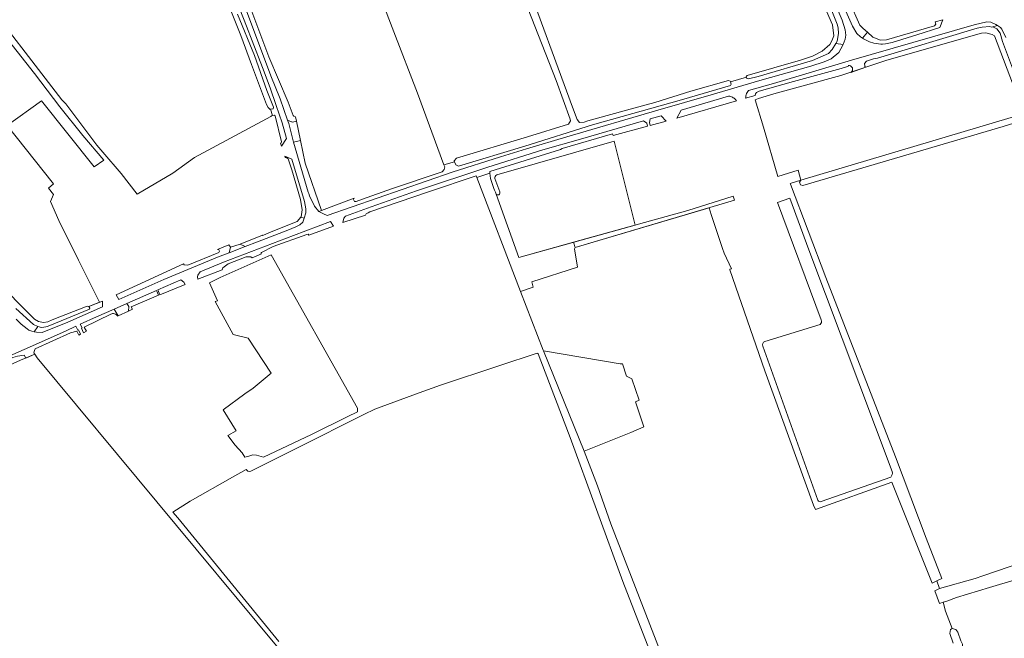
# Model space of a CAD drawing. Header units: metres. Extents: x 209813 to 223847, y 571801 to 587119.
# Tile 107 of 256: x 213600 to 214070, y 577002 to 577297. Entities that reach past the tile are written whole.
import ezdxf

# ---------------------------------------------------------------- set-up
doc = ezdxf.new("R2010")
doc.units = ezdxf.units.M
for name, color, linetype, lineweight in [('B-RO-GR-BEPLANTING_CULTUUR_BOSPLANTSOEN-GV', 8, 'Continuous', 0), ('B-RO-GR-BOUWLAND-GV', 8, 'Continuous', 0), ('B-RO-GR-GRAS-GV', 8, 'Continuous', 0), ('B-RO-GR-GROENVOORZIENING-GV', 8, 'Continuous', 0), ('B-RO-OG-WEG-GV', 8, 'Continuous', 0), ('B-RO-VH-ONVERHARD-GV', 8, 'Continuous', 0)]:
    doc.layers.add(name, color=color, linetype=linetype, lineweight=lineweight)

msp = doc.modelspace()

# ---------------------------------------------------------------- linework, layer by layer
at = {"layer": 'B-RO-GR-BEPLANTING_CULTUUR_BOSPLANTSOEN-GV', "flags": 128}
msp.add_lwpolyline([(213869.508, 577091.667), (213891.78, 577100.565), (213897.865, 577103.264), (213893.94, 577115.188), (213895.648, 577115.884), (213892.148, 577126.194), (213889.695, 577127.447), (213887.842, 577133.269), (213886.684, 577133.317), (213850.046, 577139.423)], close=True, dxfattribs=at)
at = {"layer": 'B-RO-GR-BOUWLAND-GV', "flags": 128}
for points in [[(213840.611, 577319.38), (213863.956, 577255.735), (213866.163, 577249.804), (213867.317, 577248.39), (213869.5, 577248.531), (213871.184, 577249.098), (213893.236, 577255.19), (213903.199, 577257.908), (213920.341, 577263.265), (213938.281, 577268.473), (213939.151, 577268.134), (213939.257, 577267.796), (213946.836, 577269.998), (213946.743, 577270.261), (213947.214, 577270.754), (213972.713, 577278.135), (213978.31, 577280.054), (213982.915, 577282.404), (213986.609, 577285.586), (213987.617, 577287.345), (213988.48, 577289.632), (213987.877, 577294.99), (213948.786, 577384.149)], [(214077.007, 577248.832), (214069.267, 577246.523), (213973.753, 577218.359), (213972.617, 577218.617), (213972.23, 577219.94), (213972.874, 577220.87), (213967.653, 577219.319), (213967.908, 577218.91), (213984.665, 577174.508), (214017.933, 577088.942), (214032.538, 577050.114), (214040.012, 577030.998), (214037.673, 577029.816), (214038.949, 577026.102), (214056.001, 577031.002), (214059.545, 577032.261), (214090.844, 577042.894)], [(214037.673, 577029.816), (214035.518, 577028.735), (214016.202, 577076.815), (213979.791, 577063.784), (213978.824, 577065.922), (213955.578, 577129.971), (213939.019, 577178.034), (213938.984, 577178.422), (213939.71, 577178.624), (213936.301, 577185.991), (213935.473, 577188.327), (213930.07, 577204.575), (213929.051, 577207.727), (213865.226, 577188.729), (213864.834, 577188.164), (213866.327, 577179.31), (213844.545, 577172.325), (213845.187, 577169.9), (213839.147, 577167.727), (213849.9, 577139.767), (213850.046, 577139.423), (213886.684, 577133.317), (213887.842, 577133.269), (213889.695, 577127.447), (213892.148, 577126.194), (213895.648, 577115.884), (213893.94, 577115.188), (213897.865, 577103.264), (213891.78, 577100.565), (213869.508, 577091.667), (213875.893, 577075.112), (213882.241, 577056.975), (213905.767, 576996.286)], [(213793.567, 576908.938), (213774.5, 576932.494), (213759.818, 576952.098), (213739.267, 576977.203), (213722.743, 576998.739), (213608.646, 577136.12), (213607.518, 577137.88), (213600.697, 577135.035), (213524.192, 577100.209), (213522.407, 577099.576), (213517.26, 577097.054), (213507.533, 577092.63), (213560.946, 577022.222)], [(214101.071, 577038.025), (214062.75, 577026.668), (214047.053, 577021.895), (214042.4, 577020.163), (214040.707, 577019.591), (214041.777, 577015.384), (214045.015, 577007.119), (214046.682, 577006.563), (214047.752, 577005.36), (214049.192, 577001.232), (214049.895, 576999.599), (214049.806, 576997.557), (214025.498, 576920.824), (214015.538, 576889.573), (214016.696, 576889.11), (214115.409, 576859.181)], [(214040.707, 577019.591), (214038.931, 577018.992), (214036.656, 577025.077), (214038.949, 577026.102)], [(214045.53, 577000.157), (214043.87, 577004.756), (214044.221, 577006.563), (214045.015, 577007.119)]]:
    msp.add_lwpolyline(points, dxfattribs=at)
at = {"layer": 'B-RO-GR-GRAS-GV', "flags": 128}
for points in [[(213790.024, 577262.383), (213802.612, 577228.25), (213807.697, 577229.605), (213807.496, 577230.068), (213808.636, 577231.332), (213842.469, 577241.532), (213862.061, 577247.562), (213862.891, 577249.097), (213862.762, 577249.914), (213856.176, 577268.449), (213823.846, 577350.791), (213823.155, 577351.925), (213777.782, 577334.241), (213764.669, 577329.472), (213764.648, 577328.287), (213766.611, 577323.223), (213778.713, 577291.67)], [(214065.157, 577289.648), (214064.059, 577290.399), (214061.012, 577291.158), (214059.004, 577291.003), (214055.003, 577289.892), (214013.301, 577277.892), (214003.861, 577274.769), (213991.872, 577270.818), (213959.994, 577262.033), (213952.593, 577259.766), (213951.108, 577259.172), (213955.023, 577246.158), (213961.888, 577222.681), (213971.474, 577225.715), (213972.874, 577220.87), (213989.34, 577225.766), (214073.13, 577250.802), (214075.974, 577251.632), (214077.095, 577251.516), (214077.773, 577250.659), (214077.859, 577249.452), (214078.915, 577249.018), (214079.843, 577251.278)], [(213739.461, 577099.521), (213756.395, 577108.04), (213761.32, 577110.383), (213761.397, 577112.109), (213720.238, 577185.344), (213695.822, 577174.45), (213690.706, 577171.954), (213694.58, 577163.274), (213693.507, 577163.084), (213702.079, 577147.349), (213709.173, 577145.502), (213720.259, 577128.829), (213711.629, 577121.711), (213707.66, 577118.933), (213697.342, 577111.326), (213703.427, 577101.404), (213699.532, 577099.046), (213703.017, 577094.578), (213706.43, 577090.847), (213707.669, 577088.765), (213709.565, 577089.18), (213711.431, 577089.934), (213713.217, 577089.776), (213716.59, 577088.744)]]:
    msp.add_lwpolyline(points, close=True, dxfattribs=at)
for points in [[(213579.363, 577312.499), (213620.422, 577259.143), (213622.274, 577257.238), (213637.035, 577237.582), (213639.835, 577234.252), (213648.721, 577224.035), (213656.336, 577214.173), (213673.33, 577224.174), (213683.552, 577231.602), (213720.111, 577251.214), (213720.284, 577251.611), (213720.776, 577251.682), (213719.901, 577254.683), (213719.663, 577254.628), (213718.798, 577255.482), (213718.048, 577256.918), (213710.829, 577276.095), (213705.69, 577289.797), (213700.376, 577303.354)], [(213591.223, 577170.767), (213604.054, 577157.956), (213607.328, 577154.561), (213609.186, 577153.417), (213611.68, 577152.96), (213613.607, 577153.242), (213615.73, 577154.318), (213632.439, 577160.731), (213633.306, 577160.618), (213638.291, 577162.629), (213628.301, 577182.798), (213618.918, 577201.572), (213615.01, 577210.743), (213616.412, 577213.988), (213613.937, 577217.108), (213616.406, 577219.066), (213594.248, 577247.003), (213610.622, 577258.767), (213635.757, 577227.161), (213640.377, 577230.343), (213630.414, 577242.139), (213619.404, 577255.899), (213607.327, 577271.799), (213584.787, 577300.22)], [(213828.838, 577213.942), (213828.318, 577213.829), (213827.958, 577213.892), (213827.514, 577214.211), (213838.344, 577184.021), (213893.733, 577199.42), (213883.846, 577239.535), (213827.756, 577223.368)], [(213826.895, 577221.718), (213829.207, 577215.314)], [(213904.738, 576986.24), (213898.49, 577002.495), (213887.886, 577029.567), (213862.826, 577098.174), (213848.779, 577134.712), (213847.506, 577137.982), (213847.367, 577138.242), (213847.123, 577138.323), (213828.787, 577132.269), (213801.014, 577123.181), (213790.767, 577119.503), (213769.603, 577111.627), (213764.403, 577109.12), (213732.708, 577093.205), (213710.464, 577082.177), (213709.795, 577081.938), (213709.102, 577082.053), (213708.569, 577082.534), (213708.299, 577082.904), (213701.801, 577079.321), (213681.51, 577067.821), (213673.35, 577062.604), (213675.65, 577059.838), (213723.907, 577000.856)]]:
    msp.add_lwpolyline(points, dxfattribs=at)
at = {"layer": 'B-RO-GR-GRAS-GV'}
for points in [[(213827.756, 577223.368, 0.3085427), (213826.895, 577221.718)], [(213829.207, 577215.314, -0.4104561), (213828.838, 577213.942)]]:
    msp.add_lwpolyline(points, format="xyb", dxfattribs=at)
at = {"layer": 'B-RO-GR-GROENVOORZIENING-GV', "flags": 128}
for points in [[(214003.122, 577276.459), (214004.167, 577277.542), (214007.445, 577278.662), (214009.348, 577278.997), (214056.906, 577293.42), (214059.289, 577293.836), (214062.903, 577294.075), (214063.74, 577293.796), (214066.647, 577294.63), (214065.894, 577295.163), (214063.463, 577296.234), (214061.464, 577296.33), (214055.467, 577294.987), (213996.971, 577278.07), (213959.792, 577266.91), (213947.795, 577263.55), (213947.517, 577263.203), (213947.196, 577262.699), (213946.933, 577262.164), (213946.728, 577261.603), (213946.586, 577261.023), (213946.507, 577260.432), (213946.496, 577259.949), (213951.114, 577261.296), (213951.243, 577262.033), (213951.685, 577262.639), (213952.875, 577263.255), (213969.242, 577267.901), (213991.985, 577274.168), (213995.549, 577275.24)], [(213996.706, 577272.27), (214003.861, 577274.769)], [(214003.321, 577275.315), (214003.122, 577276.459)], [(213646.914, 577155.948), (213647.251, 577156.109), (213645.247, 577159.407), (213636.925, 577155.764), (213629.153, 577152.192), (213629.977, 577150.436), (213629.655, 577150.285), (213630.676, 577148.106), (213632.126, 577148.843)], [(213632.126, 577148.843), (213631.228, 577150.454), (213631.061, 577150.813), (213643.715, 577156.902)]]:
    msp.add_lwpolyline(points, dxfattribs=at)
at = {"layer": 'B-RO-GR-GROENVOORZIENING-GV'}
for points in [[(214003.861, 577274.769, -0.4162434), (214003.321, 577275.315)], [(213643.715, 577156.902, -0.4868883), (213646.914, 577155.948)]]:
    msp.add_lwpolyline(points, format="xyb", dxfattribs=at)
at = {"layer": 'B-RO-GR-GROENVOORZIENING-GV', "flags": 128}
for points in [[(213938.361, 577260.909), (213915.715, 577254.323), (213913.678, 577250.382), (213942.161, 577258.686), (213941.686, 577259.288), (213941.361, 577259.626), (213941.005, 577259.929), (213940.62, 577260.196), (213940.211, 577260.423), (213939.782, 577260.61), (213939.336, 577260.752), (213938.878, 577260.85)], [(213906.23, 577251.574), (213901.028, 577250.075), (213900.616, 577248.345), (213901.031, 577246.955), (213908.581, 577249.003)], [(213677.118, 577173.344), (213666.094, 577168.533), (213667.115, 577166.234), (213679.128, 577171.158), (213678.503, 577172.16)]]:
    msp.add_lwpolyline(points, close=True, dxfattribs=at)
at = {"layer": 'B-RO-GR-GROENVOORZIENING-GV'}
msp.add_arc((213995.771, 577273.768), 1.766, 301.97242, 104.09581, dxfattribs=at)
at = {"layer": 'B-RO-OG-WEG-GV', "flags": 128}
for points in [[(213838.59, 577667.355), (213838.111, 577665.828), (213838.095, 577664.101), (213839.95, 577658.584), (213847.13, 577641.665), (213898.601, 577522.594), (213939.728, 577427.365), (213970.844, 577355.82), (213986.051, 577320.223), (213997.436, 577294.253), (213999.578, 577290.767), (214001.241, 577289.184), (214002.157, 577288.609)], [(213993.025, 577285.502), (213993.917, 577288.065), (213994.205, 577290.032), (213994.029, 577292.478), (213992.494, 577297.18), (213972.651, 577343.986)], [(213704.157, 577299.954), (213712.272, 577280.391), (213718.143, 577263.619), (213721.261, 577255.687), (213721.071, 577254.948), (213719.901, 577254.683), (213720.776, 577251.682), (213721.567, 577251.795), (213722.032, 577251.526), (213725.092, 577239.1), (213724.994, 577238.659), (213724.67, 577238.517), (213725.137, 577237.083), (213727.501, 577240.769), (213725.378, 577248.139), (213722.599, 577256.554), (213719.694, 577264.855), (213716.126, 577274.622), (213711.151, 577287.351), (213708.493, 577294.282), (213692.169, 577335.774)], [(213730.297, 577248.605), (213731.058, 577248.635), (213732.324, 577249.045), (213731.833, 577251.007), (213731.018, 577251.42), (213730.749, 577251.649), (213728.258, 577258.135), (213719.146, 577279.653), (213708.528, 577307.869)], [(213707.902, 577302.852), (213720.044, 577270.621), (213724.418, 577259.693), (213728.041, 577249.505), (213729.864, 577248.691)], [(213987.569, 577301.625), (213990.128, 577295.293), (213990.671, 577293.518), (213990.751, 577290.735), (213990.143, 577287.073), (213989.532, 577286.063)], [(214004.54, 577291.377), (214002.471, 577293.153), (214000.902, 577294.723), (213996.023, 577305.966)], [(214070.627, 577288.942), (214068.756, 577292.876), (214068.068, 577293.627), (214066.647, 577294.63), (214064.328, 577293.965), (214066.261, 577293.029), (214067.823, 577290.946), (214069.032, 577286.992), (214073.843, 577274.319)], [(213743.004, 577205.934), (213745.087, 577204.77), (213746.928, 577204.1), (213806.499, 577224.682), (213829.623, 577231.925), (213842.032, 577235.858), (213861.19, 577241.599), (213904.654, 577254.182), (213930.128, 577261.585), (213953.251, 577268.413), (213977.526, 577275.304), (213983.97, 577277.223), (213987.249, 577278.758), (213990.975, 577281.78), (213992.926, 577285.218), (213993.025, 577285.502), (213989.532, 577286.063), (213987.752, 577283.124), (213986.008, 577281.205), (213978.323, 577277.936), (213952.537, 577270.364), (213947.908, 577269.239), (213947.05, 577269.393), (213946.836, 577269.998), (213939.257, 577267.796), (213939.619, 577266.646), (213939.303, 577266.042), (213915.83, 577259.254), (213873.514, 577247.178), (213841.226, 577237.044), (213809.53, 577227.601), (213808.328, 577228.156), (213807.697, 577229.605), (213802.612, 577228.25), (213803.005, 577227.185), (213802.699, 577225.906), (213801.723, 577224.789), (213777.552, 577216.675), (213763.822, 577211.752), (213760.692, 577210.654), (213759.947, 577210.664), (213759.485, 577211.692), (213759.837, 577212.211), (213744.274, 577206.408)], [(213734.313, 577203.289), (213732.569, 577201.088), (213719.369, 577195.863), (213716.263, 577194.435), (213716.035, 577194.574), (213705.461, 577190.425), (213707.843, 577189.293), (213713.743, 577191.425), (213728.192, 577197.015), (213731.999, 577198.57), (213733.861, 577199.65), (213735.339, 577200.888), (213735.93, 577202.829)], [(213608.833, 577151.128), (213606.844, 577152.113), (213598.397, 577159.607)], [(213598.645, 577154.54), (213600.957, 577152.19), (213603.764, 577149.907), (213604.646, 577149.321), (213606.054, 577148.803), (213607.149, 577148.578)], [(213628.464, 577146.981), (213629.254, 577147.382), (213628.25, 577149.524), (213627.916, 577149.367), (213627.046, 577151.222), (213622.051, 577148.926), (213582.571, 577131.361), (213532.439, 577108.658), (213517.485, 577101.851), (213507.197, 577097.258), (213488.935, 577089.445), (213490.352, 577085.482), (213491.212, 577085.761)], [(213607.271, 577139.693), (213607.602, 577140.413), (213624.515, 577148.03), (213627.576, 577148.862), (213628.464, 577146.981)], [(213521.706, 577100.154), (213522.039, 577101.334), (213522.721, 577102.136), (213523.851, 577102.702), (213525.445, 577103.238), (213558.042, 577118.272), (213587.535, 577131.645), (213596.913, 577136.233), (213599.224, 577136.917), (213602.353, 577137.484), (213603.136, 577135.963), (213607.518, 577137.88), (213607.069, 577138.582)]]:
    msp.add_lwpolyline(points, dxfattribs=at)
for points in [[(214013.155, 577285.857), (214016.417, 577286.593), (214028.09, 577290.127), (214039.085, 577293.74), (214040.553, 577297.375), (214036.917, 577296.322), (214037.14, 577295.259), (214036.643, 577294.525), (214013.626, 577287.74), (214010.766, 577287.664), (214007.193, 577289.1), (214004.54, 577291.377), (214002.157, 577288.609), (214002.744, 577288.24), (214005.591, 577286.801), (214007.654, 577286.193), (214011.028, 577285.714), (214011.843, 577285.714)], [(213818.232, 577222.114), (213824.427, 577224.271), (213824.5, 577225.027), (213858.119, 577235.522), (213859.063, 577235.938), (213883.014, 577242.909), (213883.384, 577242.169), (213899.716, 577246.598), (213899.302, 577248.03), (213897.789, 577249.141), (213867.682, 577240.463), (213849.82, 577235.267), (213823.514, 577227.08), (213789.587, 577215.743), (213767.837, 577208.147), (213755.581, 577203.723), (213754.929, 577202.73), (213754.45, 577200.671), (213765.245, 577204.183), (213765.581, 577204.801), (213766.384, 577205.372), (213767.273, 577205.749), (213795.177, 577215.359), (213817.933, 577222.874)], [(213730.8, 577238.983), (213737.908, 577215.097), (213738.151, 577214.475), (213738.477, 577213.376), (213740.852, 577208.456), (213743.004, 577205.934), (213744.274, 577206.408), (213736.363, 577228.997), (213734.185, 577239.786)], [(213730.101, 577230.837), (213726.7, 577232.317), (213726.927, 577231.621), (213727.355, 577231.689), (213728.301, 577231.104), (213729.975, 577225.829), (213734.192, 577211.595), (213734.907, 577206.681), (213734.43, 577203.437), (213734.313, 577203.289), (213735.93, 577202.829), (213736.702, 577205.366), (213736.772, 577207.171), (213736.161, 577210.776)], [(213749.98, 577199.01), (213748.471, 577201.157), (213730.857, 577194.46), (213697.432, 577181.816), (213686.269, 577177.16), (213685.158, 577175.535), (213684.987, 577174.703), (213685.241, 577173.629), (213696.783, 577178.16), (213697.065, 577179.035), (213699.752, 577180.935), (213708.339, 577184.273), (213710.558, 577184.269), (213711.113, 577183.856), (213715.564, 577185.719), (213715.291, 577185.957), (213715.639, 577186.39), (213721.115, 577189.247), (213737.247, 577194.993), (213737.894, 577195.046), (213738.142, 577194.61)], [(213646.282, 577166.232), (213647.488, 577163.972), (213669.027, 577173.543), (213694.529, 577184.098), (213700.131, 577186.284), (213700.745, 577188.885), (213700.009, 577190.022), (213694.668, 577187.761), (213695.236, 577187.652), (213695.599, 577186.956), (213695.155, 577186.443), (213680.43, 577180.287), (213678.735, 577180.534), (213678.443, 577180.921)], [(213651.419, 577162.109), (213652.233, 577160.701), (213652.181, 577158.465), (213654.048, 577159.357), (213653.392, 577160.418), (213666.458, 577165.964), (213665.444, 577168.248)], [(213639.695, 577163.224), (213633.306, 577160.618), (213633.708, 577159.843), (213633.52, 577159.355), (213614.704, 577151.645), (213614.168, 577151.372), (213613.481, 577151.096), (213612.692, 577150.866), (213611.796, 577150.705), (213610.719, 577150.685), (213608.833, 577151.128), (213607.149, 577148.578), (213608.244, 577148.352), (213610.895, 577148.239), (213623.272, 577153.212), (213639.698, 577160.511)]]:
    msp.add_lwpolyline(points, close=True, dxfattribs=at)
at = {"layer": 'B-RO-OG-WEG-GV'}
msp.add_lwpolyline([(213607.069, 577138.582, -0.1600002), (213607.271, 577139.693)], format="xyb", dxfattribs=at)
at = {"layer": 'B-RO-VH-ONVERHARD-GV', "flags": 128}
for points in [[(213729.864, 577248.691), (213728.041, 577249.505), (213728.556, 577247.918), (213730.8, 577238.983), (213734.185, 577239.786), (213732.324, 577249.045), (213731.058, 577248.635), (213730.297, 577248.605)], [(213824.835, 577221.598), (213824.427, 577224.271), (213818.232, 577222.114), (213839.147, 577167.727), (213845.187, 577169.9), (213844.545, 577172.325), (213866.327, 577179.31), (213864.834, 577188.164), (213865.226, 577188.729), (213864.427, 577191.272), (213838.344, 577184.021), (213827.514, 577214.211)], [(213865.226, 577188.729), (213941.122, 577211.32), (213940.487, 577213.309), (213918.852, 577206.404), (213864.427, 577191.272)], [(213967.549, 577212.322), (213961.636, 577210.236), (213982.532, 577154.201)], [(214016.451, 577081.932), (213976.582, 577187.669), (213967.549, 577212.322)], [(213982.004, 577152.019), (213955.664, 577143.872)], [(213954.662, 577141.765), (213980.977, 577068.236)], [(213982.536, 577067.622), (214015.675, 577079.289)]]:
    msp.add_lwpolyline(points, dxfattribs=at)
at = {"layer": 'B-RO-VH-ONVERHARD-GV'}
for points in [[(213730.297, 577248.605, -0.1115028), (213729.864, 577248.691)], [(213827.514, 577214.211, -0.0232783), (213824.835, 577221.598)], [(213982.532, 577154.201, -0.3476583), (213982.004, 577152.019)], [(213955.664, 577143.872, 0.4599111), (213954.662, 577141.765)], [(214015.675, 577079.289, 0.2739751), (214016.451, 577081.932)], [(213980.977, 577068.236, 0.4164816), (213982.536, 577067.622)]]:
    msp.add_lwpolyline(points, format="xyb", dxfattribs=at)
at = {"layer": 'B-RO-VH-ONVERHARD-GV', "flags": 128}
for points in [[(213705.461, 577190.425), (213700.745, 577188.885), (213700.131, 577186.284), (213707.843, 577189.293)], [(213651.419, 577162.109), (213645.247, 577159.407), (213647.251, 577156.109), (213652.181, 577158.465), (213652.233, 577160.701)]]:
    msp.add_lwpolyline(points, close=True, dxfattribs=at)

doc.saveas('drawing.dxf')
